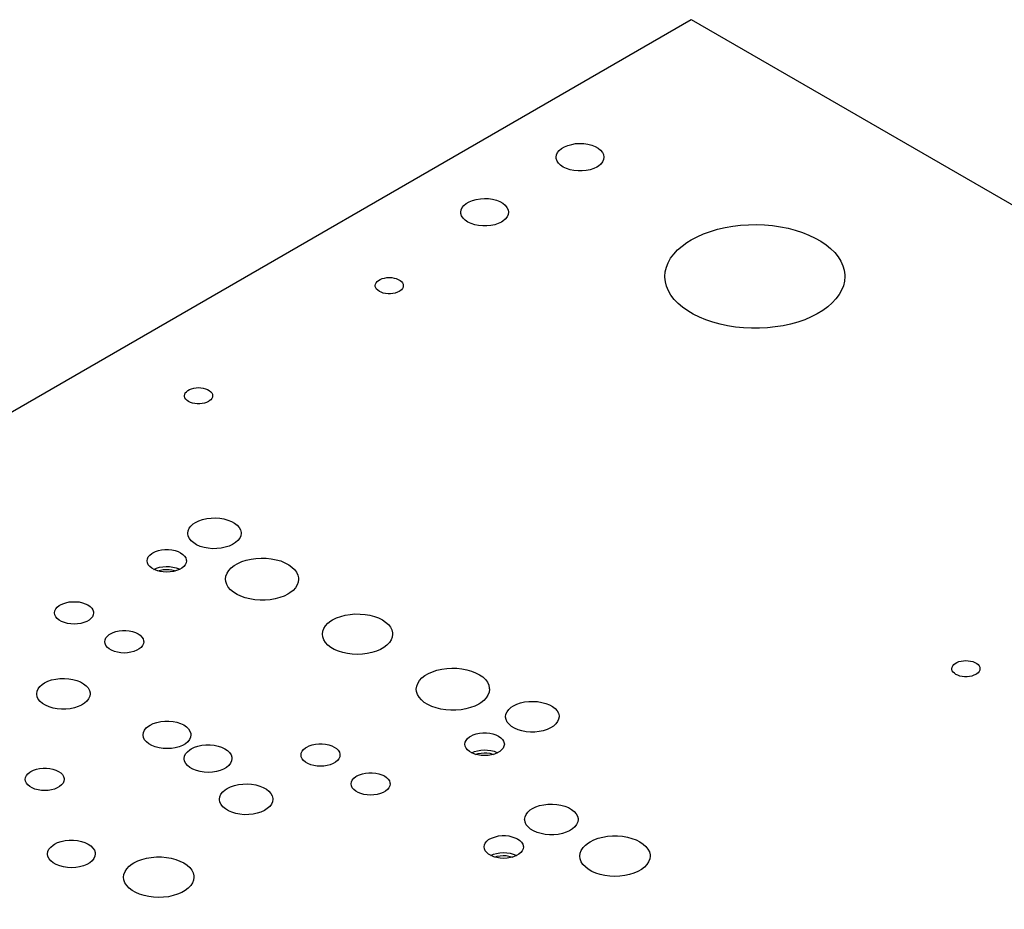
# Model space of a CAD drawing. Header units: inches. Extents: x 3 to 289, y 4 to 291.
# Tile 170 of 256: x 160 to 171, y 78 to 88. Entities that reach past the tile are written whole.
import ezdxf

# ---------------------------------------------------------------- set-up
doc = ezdxf.new("R2010")
doc.units = ezdxf.units.IN
doc.header["$LTSCALE"] = 0.5
doc.header["$MEASUREMENT"] = 0
doc.layers.add('MFB', color=7, linetype='Continuous')

msp = doc.modelspace()

# ---------------------------------------------------------------- linework, layer by layer
at = {"layer": 'MFB', "color": 254, "linetype": 'Continuous'}
for p, q in [((149.081, 77.27), (167.819, 88.089)), ((167.819, 88.089), (189.386, 75.637)), ((166.332, 86.61), (166.351, 86.634)), ((166.351, 86.634), (166.377, 86.656)), ((166.377, 86.656), (166.41, 86.675)), ((166.41, 86.675), (166.447, 86.69)), ((166.447, 86.69), (166.489, 86.701)), ((166.489, 86.701), (166.533, 86.709)), ((166.533, 86.709), (166.579, 86.711)), ((166.579, 86.711), (166.625, 86.709)), ((166.625, 86.709), (166.67, 86.702)), ((166.67, 86.702), (166.712, 86.691)), ((166.712, 86.691), (166.75, 86.676)), ((166.75, 86.676), (166.783, 86.658)), ((166.783, 86.658), (166.81, 86.636)), ((166.81, 86.636), (166.83, 86.612)), ((166.316, 86.558), (166.32, 86.584)), ((166.317, 86.543), (166.316, 86.558)), ((166.326, 86.516), (166.317, 86.543)), ((166.32, 86.584), (166.332, 86.61)), ((166.342, 86.491), (166.326, 86.516)), ((166.831, 86.506), (166.812, 86.481)), ((166.83, 86.612), (166.842, 86.587)), ((166.843, 86.531), (166.831, 86.506)), ((166.842, 86.587), (166.847, 86.56)), ((166.847, 86.558), (166.843, 86.531)), ((166.847, 86.56), (166.847, 86.558)), ((166.365, 86.469), (166.342, 86.491)), ((166.395, 86.448), (166.365, 86.469)), ((166.431, 86.431), (166.395, 86.448)), ((166.471, 86.418), (166.431, 86.431)), ((166.514, 86.409), (166.471, 86.418)), ((166.56, 86.405), (166.514, 86.409)), ((166.606, 86.405), (166.56, 86.405)), ((166.651, 86.41), (166.606, 86.405)), ((166.694, 86.419), (166.651, 86.41)), ((166.734, 86.432), (166.694, 86.419)), ((166.769, 86.449), (166.734, 86.432)), ((166.786, 86.46), (166.769, 86.449)), ((166.812, 86.481), (166.786, 86.46)), ((165.349, 86.062), (165.387, 86.078)), ((165.387, 86.078), (165.428, 86.089)), ((165.428, 86.089), (165.473, 86.096)), ((165.473, 86.096), (165.519, 86.099)), ((165.519, 86.099), (165.565, 86.097)), ((165.565, 86.097), (165.609, 86.09)), ((165.609, 86.09), (165.651, 86.079)), ((165.651, 86.079), (165.689, 86.064)), ((165.255, 85.945), (165.259, 85.972)), ((165.259, 85.972), (165.271, 85.998)), ((165.271, 85.998), (165.29, 86.022)), ((165.29, 86.022), (165.317, 86.043)), ((165.317, 86.043), (165.349, 86.062)), ((165.689, 86.064), (165.722, 86.045)), ((165.722, 86.045), (165.749, 86.024)), ((165.749, 86.024), (165.769, 86)), ((165.769, 86), (165.782, 85.974)), ((165.782, 85.974), (165.786, 85.948)), ((165.257, 85.93), (165.255, 85.945)), ((165.265, 85.904), (165.257, 85.93)), ((165.281, 85.879), (165.265, 85.904)), ((165.305, 85.856), (165.281, 85.879)), ((165.335, 85.836), (165.305, 85.856)), ((165.751, 85.869), (165.725, 85.847)), ((165.771, 85.893), (165.751, 85.869)), ((165.783, 85.919), (165.771, 85.893)), ((165.786, 85.945), (165.783, 85.919)), ((165.786, 85.948), (165.786, 85.945)), ((165.37, 85.819), (165.335, 85.836)), ((165.41, 85.806), (165.37, 85.819)), ((165.454, 85.797), (165.41, 85.806)), ((165.499, 85.793), (165.454, 85.797)), ((165.545, 85.793), (165.499, 85.793)), ((165.59, 85.797), (165.545, 85.793)), ((165.634, 85.806), (165.59, 85.797)), ((165.673, 85.82), (165.634, 85.806)), ((165.709, 85.837), (165.673, 85.82)), ((165.725, 85.847), (165.709, 85.837)), ((168.032, 85.733), (168.111, 85.756)), ((168.111, 85.756), (168.194, 85.776)), ((168.194, 85.776), (168.28, 85.791)), ((168.28, 85.791), (168.367, 85.801)), ((168.367, 85.801), (168.456, 85.807)), ((168.456, 85.807), (168.546, 85.808)), ((168.546, 85.808), (168.635, 85.805)), ((168.635, 85.805), (168.723, 85.797)), ((168.723, 85.797), (168.81, 85.784)), ((168.81, 85.784), (168.895, 85.768)), ((168.895, 85.768), (168.976, 85.746)), ((168.976, 85.746), (169.054, 85.721)), ((167.771, 85.61), (167.819, 85.639)), ((167.819, 85.639), (167.885, 85.674)), ((167.885, 85.674), (167.956, 85.705)), ((167.956, 85.705), (168.032, 85.733)), ((169.054, 85.721), (169.128, 85.692)), ((169.128, 85.692), (169.197, 85.659)), ((169.197, 85.659), (169.26, 85.623)), ((167.624, 85.481), (167.667, 85.526)), ((167.667, 85.526), (167.716, 85.569)), ((167.716, 85.569), (167.771, 85.61)), ((169.26, 85.623), (169.318, 85.583)), ((169.318, 85.583), (169.369, 85.541)), ((169.369, 85.541), (169.414, 85.496)), ((167.562, 85.384), (167.589, 85.433)), ((167.589, 85.433), (167.624, 85.481)), ((169.414, 85.496), (169.452, 85.45)), ((169.452, 85.45), (169.482, 85.401)), ((167.53, 85.283), (167.542, 85.334)), ((167.542, 85.334), (167.562, 85.384)), ((169.482, 85.401), (169.504, 85.351)), ((169.504, 85.351), (169.519, 85.3)), ((164.341, 85.187), (164.36, 85.198)), ((164.36, 85.198), (164.382, 85.207)), ((164.382, 85.207), (164.407, 85.214)), ((164.407, 85.214), (164.433, 85.218)), ((164.433, 85.218), (164.46, 85.219)), ((164.46, 85.219), (164.487, 85.218)), ((164.487, 85.218), (164.514, 85.214)), ((164.514, 85.214), (164.538, 85.207)), ((164.538, 85.207), (164.561, 85.198)), ((164.561, 85.198), (164.58, 85.187)), ((167.526, 85.231), (167.53, 85.283)), ((167.526, 85.225), (167.526, 85.231)), ((167.531, 85.173), (167.526, 85.225)), ((169.519, 85.3), (169.526, 85.249)), ((169.526, 85.231), (169.522, 85.179)), ((169.526, 85.249), (169.526, 85.231)), ((164.304, 85.129), (164.306, 85.145)), ((164.305, 85.121), (164.304, 85.129)), ((164.309, 85.106), (164.305, 85.121)), ((164.306, 85.145), (164.313, 85.16)), ((164.319, 85.091), (164.309, 85.106)), ((164.313, 85.16), (164.325, 85.174)), ((164.332, 85.077), (164.319, 85.091)), ((164.325, 85.174), (164.341, 85.187)), ((164.58, 85.187), (164.596, 85.174)), ((164.596, 85.084), (164.58, 85.071)), ((164.596, 85.174), (164.607, 85.16)), ((164.607, 85.098), (164.596, 85.084)), ((164.607, 85.16), (164.614, 85.145)), ((164.614, 85.113), (164.607, 85.098)), ((164.614, 85.145), (164.616, 85.129)), ((164.616, 85.129), (164.614, 85.113)), ((167.544, 85.122), (167.531, 85.173)), ((167.565, 85.072), (167.544, 85.122)), ((169.51, 85.128), (169.49, 85.078)), ((169.522, 85.179), (169.51, 85.128)), ((164.35, 85.065), (164.332, 85.077)), ((164.371, 85.055), (164.35, 85.065)), ((164.394, 85.047), (164.371, 85.055)), ((164.42, 85.042), (164.394, 85.047)), ((164.447, 85.039), (164.42, 85.042)), ((164.474, 85.039), (164.447, 85.039)), ((164.501, 85.042), (164.474, 85.039)), ((164.526, 85.047), (164.501, 85.042)), ((164.55, 85.055), (164.526, 85.047)), ((164.571, 85.065), (164.55, 85.055)), ((164.58, 85.071), (164.571, 85.065)), ((167.593, 85.023), (167.565, 85.072)), ((167.629, 84.976), (167.593, 85.023)), ((167.672, 84.93), (167.629, 84.976)), ((169.428, 84.981), (169.385, 84.936)), ((169.463, 85.029), (169.428, 84.981)), ((169.49, 85.078), (169.463, 85.029)), ((167.722, 84.888), (167.672, 84.93)), ((167.779, 84.847), (167.722, 84.888)), ((169.336, 84.893), (169.281, 84.852)), ((169.385, 84.936), (169.336, 84.893)), ((167.841, 84.81), (167.779, 84.847)), ((167.909, 84.777), (167.841, 84.81)), ((167.981, 84.747), (167.909, 84.777)), ((169.152, 84.781), (169.08, 84.75)), ((169.219, 84.815), (169.152, 84.781)), ((169.281, 84.852), (169.219, 84.815)), ((168.058, 84.721), (167.981, 84.747)), ((168.139, 84.699), (168.058, 84.721)), ((168.223, 84.681), (168.139, 84.699)), ((168.31, 84.667), (168.223, 84.681)), ((168.398, 84.658), (168.31, 84.667)), ((168.487, 84.654), (168.398, 84.658)), ((168.576, 84.654), (168.487, 84.654)), ((168.665, 84.659), (168.576, 84.654)), ((168.753, 84.669), (168.665, 84.659)), ((168.839, 84.683), (168.753, 84.669)), ((168.923, 84.701), (168.839, 84.683)), ((169.003, 84.724), (168.923, 84.701)), ((169.08, 84.75), (169.003, 84.724)), ((162.261, 83.982), (162.285, 83.989)), ((162.285, 83.989), (162.312, 83.993)), ((162.312, 83.993), (162.339, 83.994)), ((162.339, 83.994), (162.366, 83.993)), ((162.366, 83.993), (162.392, 83.989)), ((162.392, 83.989), (162.417, 83.982)), ((162.183, 83.904), (162.185, 83.92)), ((162.183, 83.896), (162.183, 83.904)), ((162.188, 83.881), (162.183, 83.896)), ((162.185, 83.92), (162.192, 83.935)), ((162.197, 83.866), (162.188, 83.881)), ((162.192, 83.935), (162.204, 83.949)), ((162.204, 83.949), (162.219, 83.962)), ((162.219, 83.962), (162.238, 83.973)), ((162.238, 83.973), (162.261, 83.982)), ((162.417, 83.982), (162.439, 83.973)), ((162.439, 83.973), (162.459, 83.962)), ((162.459, 83.962), (162.474, 83.949)), ((162.474, 83.949), (162.486, 83.935)), ((162.486, 83.935), (162.493, 83.92)), ((162.493, 83.888), (162.486, 83.873)), ((162.493, 83.92), (162.495, 83.904)), ((162.495, 83.904), (162.493, 83.888)), ((162.211, 83.852), (162.197, 83.866)), ((162.228, 83.84), (162.211, 83.852)), ((162.249, 83.83), (162.228, 83.84)), ((162.273, 83.822), (162.249, 83.83)), ((162.298, 83.817), (162.273, 83.822)), ((162.325, 83.814), (162.298, 83.817)), ((162.353, 83.814), (162.325, 83.814)), ((162.379, 83.817), (162.353, 83.814)), ((162.405, 83.822), (162.379, 83.817)), ((162.429, 83.83), (162.405, 83.822)), ((162.449, 83.84), (162.429, 83.83)), ((162.459, 83.846), (162.449, 83.84)), ((162.474, 83.859), (162.459, 83.846)), ((162.486, 83.873), (162.474, 83.859)), ((162.235, 82.429), (162.254, 82.454)), ((162.254, 82.454), (162.281, 82.478)), ((162.281, 82.478), (162.306, 82.494)), ((162.306, 82.494), (162.343, 82.513)), ((162.343, 82.513), (162.385, 82.527)), ((162.385, 82.527), (162.43, 82.537)), ((162.43, 82.537), (162.478, 82.543)), ((162.478, 82.543), (162.526, 82.545)), ((162.526, 82.545), (162.575, 82.541)), ((162.575, 82.541), (162.621, 82.533)), ((162.621, 82.533), (162.665, 82.521)), ((162.665, 82.521), (162.705, 82.505)), ((162.705, 82.505), (162.74, 82.485)), ((162.74, 82.485), (162.769, 82.463)), ((162.769, 82.463), (162.791, 82.438)), ((162.219, 82.373), (162.223, 82.401)), ((162.219, 82.369), (162.219, 82.373)), ((162.224, 82.342), (162.219, 82.369)), ((162.223, 82.401), (162.235, 82.429)), ((162.791, 82.438), (162.805, 82.411)), ((162.809, 82.345), (162.797, 82.318)), ((162.805, 82.411), (162.812, 82.383)), ((162.813, 82.373), (162.809, 82.345)), ((162.812, 82.383), (162.813, 82.373)), ((162.237, 82.314), (162.224, 82.342)), ((162.257, 82.289), (162.237, 82.314)), ((162.285, 82.266), (162.257, 82.289)), ((162.318, 82.245), (162.285, 82.266)), ((162.357, 82.228), (162.318, 82.245)), ((162.718, 82.248), (162.68, 82.23)), ((162.751, 82.269), (162.718, 82.248)), ((162.777, 82.292), (162.751, 82.269)), ((162.797, 82.318), (162.777, 82.292)), ((161.78, 82.11), (161.796, 82.13)), ((161.796, 82.13), (161.818, 82.148)), ((161.818, 82.148), (161.831, 82.156)), ((161.831, 82.156), (161.86, 82.17)), ((161.86, 82.17), (161.893, 82.182)), ((161.893, 82.182), (161.929, 82.189)), ((161.929, 82.189), (161.966, 82.193)), ((161.966, 82.193), (162.004, 82.193)), ((162.004, 82.193), (162.042, 82.189)), ((162.042, 82.189), (162.078, 82.182)), ((162.078, 82.182), (162.111, 82.17)), ((162.111, 82.17), (162.14, 82.156)), ((162.14, 82.156), (162.165, 82.139)), ((162.165, 82.139), (162.184, 82.12)), ((162.4, 82.215), (162.357, 82.228)), ((162.446, 82.207), (162.4, 82.215)), ((162.495, 82.202), (162.446, 82.207)), ((162.543, 82.203), (162.495, 82.202)), ((162.591, 82.207), (162.543, 82.203)), ((162.637, 82.217), (162.591, 82.207)), ((162.68, 82.23), (162.637, 82.217)), ((161.767, 82.067), (161.77, 82.089)), ((161.77, 82.045), (161.767, 82.067)), ((161.77, 82.089), (161.78, 82.11)), ((161.78, 82.024), (161.77, 82.045)), ((161.796, 82.004), (161.78, 82.024)), ((162.191, 82.024), (162.175, 82.004)), ((162.184, 82.12), (162.197, 82.1)), ((162.201, 82.045), (162.191, 82.024)), ((162.197, 82.1), (162.203, 82.078)), ((162.204, 82.067), (162.201, 82.045)), ((162.203, 82.078), (162.204, 82.067)), ((162.736, 82.014), (162.775, 82.038)), ((162.775, 82.038), (162.821, 82.058)), ((162.821, 82.058), (162.87, 82.074)), ((162.87, 82.074), (162.923, 82.086)), ((162.923, 82.086), (162.978, 82.094)), ((162.978, 82.094), (163.035, 82.097)), ((163.035, 82.097), (163.092, 82.096)), ((163.092, 82.096), (163.148, 82.09)), ((163.148, 82.09), (163.202, 82.079)), ((163.202, 82.079), (163.253, 82.065)), ((163.253, 82.065), (163.3, 82.046)), ((163.3, 82.046), (163.342, 82.024)), ((163.342, 82.024), (163.378, 81.998)), ((161.818, 81.986), (161.796, 82.004)), ((161.845, 81.97), (161.818, 81.986)), ((161.841, 81.972), (161.871, 81.985)), ((161.876, 81.958), (161.845, 81.97)), ((161.871, 81.985), (161.905, 81.995)), ((161.911, 81.948), (161.876, 81.958)), ((161.886, 81.955), (161.915, 81.963)), ((161.905, 81.995), (161.942, 82.001)), ((161.947, 81.943), (161.911, 81.948)), ((161.915, 81.963), (161.946, 81.969)), ((161.942, 82.001), (161.98, 82.004)), ((161.946, 81.969), (161.978, 81.971)), ((161.985, 81.941), (161.947, 81.943)), ((161.978, 81.971), (162.011, 81.97)), ((161.98, 82.004), (162.018, 82.003)), ((162.023, 81.943), (161.985, 81.941)), ((162.011, 81.97), (162.043, 81.966)), ((162.018, 82.003), (162.055, 81.997)), ((162.06, 81.948), (162.023, 81.943)), ((162.043, 81.966), (162.073, 81.959)), ((162.055, 81.997), (162.09, 81.989)), ((162.095, 81.958), (162.06, 81.948)), ((162.073, 81.959), (162.085, 81.955)), ((162.09, 81.989), (162.122, 81.976)), ((162.126, 81.97), (162.095, 81.958)), ((162.122, 81.976), (162.13, 81.972)), ((162.153, 81.986), (162.126, 81.97)), ((162.175, 82.004), (162.153, 81.986)), ((162.644, 81.896), (162.656, 81.928)), ((162.656, 81.928), (162.675, 81.959)), ((162.675, 81.959), (162.702, 81.988)), ((162.702, 81.988), (162.736, 82.014)), ((163.378, 81.998), (163.407, 81.97)), ((163.407, 81.97), (163.43, 81.94)), ((163.43, 81.94), (163.445, 81.908)), ((163.445, 81.908), (163.452, 81.876)), ((162.64, 81.863), (162.644, 81.896)), ((162.642, 81.837), (162.64, 81.863)), ((162.652, 81.805), (162.642, 81.837)), ((162.67, 81.773), (162.652, 81.805)), ((163.436, 81.798), (163.417, 81.767)), ((163.448, 81.83), (163.436, 81.798)), ((163.452, 81.863), (163.448, 81.83)), ((163.452, 81.876), (163.452, 81.863)), ((162.696, 81.744), (162.67, 81.773)), ((162.728, 81.717), (162.696, 81.744)), ((162.767, 81.693), (162.728, 81.717)), ((162.811, 81.672), (162.767, 81.693)), ((163.333, 81.697), (163.29, 81.675)), ((163.356, 81.711), (163.333, 81.697)), ((163.39, 81.738), (163.356, 81.711)), ((163.417, 81.767), (163.39, 81.738)), ((160.803, 81.576), (160.831, 81.59)), ((160.831, 81.59), (160.864, 81.601)), ((160.864, 81.601), (160.9, 81.609)), ((160.9, 81.609), (160.937, 81.612)), ((160.937, 81.612), (160.975, 81.612)), ((160.975, 81.612), (161.012, 81.609)), ((161.012, 81.609), (161.047, 81.601)), ((161.047, 81.601), (161.08, 81.59)), ((161.08, 81.59), (161.109, 81.576)), ((162.859, 81.655), (162.811, 81.672)), ((162.911, 81.642), (162.859, 81.655)), ((162.966, 81.633), (162.911, 81.642)), ((163.023, 81.629), (162.966, 81.633)), ((163.08, 81.629), (163.023, 81.629)), ((163.136, 81.634), (163.08, 81.629)), ((163.191, 81.644), (163.136, 81.634)), ((163.242, 81.658), (163.191, 81.644)), ((163.29, 81.675), (163.242, 81.658)), ((160.739, 81.488), (160.742, 81.51)), ((160.742, 81.466), (160.739, 81.488)), ((160.742, 81.51), (160.752, 81.531)), ((160.752, 81.531), (160.768, 81.55)), ((160.768, 81.55), (160.79, 81.568)), ((160.79, 81.568), (160.803, 81.576)), ((161.109, 81.576), (161.133, 81.56)), ((161.133, 81.56), (161.152, 81.541)), ((161.152, 81.541), (161.165, 81.52)), ((161.165, 81.52), (161.171, 81.499)), ((161.172, 81.488), (161.169, 81.466)), ((161.171, 81.499), (161.172, 81.488)), ((163.971, 81.462), (164.024, 81.471)), ((164.024, 81.471), (164.079, 81.476)), ((164.079, 81.476), (164.135, 81.475)), ((164.135, 81.475), (164.191, 81.471)), ((164.191, 81.471), (164.244, 81.462)), ((160.752, 81.445), (160.742, 81.466)), ((160.768, 81.425), (160.752, 81.445)), ((160.79, 81.407), (160.768, 81.425)), ((160.816, 81.392), (160.79, 81.407)), ((160.847, 81.38), (160.816, 81.392)), ((160.882, 81.37), (160.847, 81.38)), ((160.918, 81.365), (160.882, 81.37)), ((160.956, 81.363), (160.918, 81.365)), ((160.993, 81.365), (160.956, 81.363)), ((161.03, 81.37), (160.993, 81.365)), ((161.064, 81.38), (161.03, 81.37)), ((161.095, 81.392), (161.064, 81.38)), ((161.122, 81.407), (161.095, 81.392)), ((161.143, 81.425), (161.122, 81.407)), ((161.159, 81.445), (161.143, 81.425)), ((161.169, 81.466), (161.159, 81.445)), ((163.751, 81.344), (163.778, 81.373)), ((163.778, 81.373), (163.812, 81.399)), ((163.812, 81.399), (163.83, 81.41)), ((163.83, 81.41), (163.873, 81.431)), ((163.873, 81.431), (163.92, 81.449)), ((163.92, 81.449), (163.971, 81.462)), ((164.244, 81.462), (164.295, 81.448)), ((164.295, 81.448), (164.342, 81.431)), ((164.342, 81.431), (164.384, 81.409)), ((164.384, 81.409), (164.42, 81.385)), ((164.42, 81.385), (164.45, 81.358)), ((161.347, 81.247), (161.359, 81.255)), ((161.359, 81.255), (161.388, 81.269)), ((161.388, 81.269), (161.421, 81.28)), ((161.421, 81.28), (161.456, 81.287)), ((161.456, 81.287), (161.494, 81.291)), ((161.494, 81.291), (161.531, 81.291)), ((161.531, 81.291), (161.568, 81.287)), ((161.568, 81.287), (161.604, 81.28)), ((161.604, 81.28), (161.637, 81.269)), ((161.637, 81.269), (161.666, 81.255)), ((161.666, 81.255), (161.69, 81.238)), ((163.716, 81.251), (163.72, 81.283)), ((163.72, 81.22), (163.716, 81.251)), ((163.72, 81.283), (163.732, 81.314)), ((163.732, 81.314), (163.751, 81.344)), ((164.45, 81.358), (164.473, 81.328)), ((164.473, 81.328), (164.489, 81.297)), ((164.489, 81.297), (164.496, 81.265)), ((164.497, 81.251), (164.493, 81.218)), ((164.496, 81.265), (164.497, 81.251)), ((161.296, 81.166), (161.299, 81.188)), ((161.299, 81.145), (161.296, 81.166)), ((161.299, 81.188), (161.309, 81.209)), ((161.309, 81.124), (161.299, 81.145)), ((161.309, 81.209), (161.325, 81.229)), ((161.325, 81.229), (161.347, 81.247)), ((161.69, 81.238), (161.709, 81.219)), ((161.709, 81.219), (161.722, 81.199)), ((161.726, 81.145), (161.716, 81.124)), ((161.722, 81.199), (161.728, 81.177)), ((161.729, 81.166), (161.726, 81.145)), ((161.728, 81.177), (161.729, 81.166)), ((163.731, 81.188), (163.72, 81.22)), ((163.75, 81.158), (163.731, 81.188)), ((163.777, 81.13), (163.75, 81.158)), ((164.462, 81.157), (164.435, 81.128)), ((164.481, 81.187), (164.462, 81.157)), ((164.493, 81.218), (164.481, 81.187)), ((161.325, 81.104), (161.309, 81.124)), ((161.347, 81.086), (161.325, 81.104)), ((161.373, 81.071), (161.347, 81.086)), ((161.404, 81.058), (161.373, 81.071)), ((161.438, 81.049), (161.404, 81.058)), ((161.475, 81.043), (161.438, 81.049)), ((161.512, 81.041), (161.475, 81.043)), ((161.55, 81.043), (161.512, 81.041)), ((161.586, 81.049), (161.55, 81.043)), ((161.621, 81.058), (161.586, 81.049)), ((161.652, 81.071), (161.621, 81.058)), ((161.678, 81.086), (161.652, 81.071)), ((161.7, 81.104), (161.678, 81.086)), ((161.716, 81.124), (161.7, 81.104)), ((163.81, 81.104), (163.777, 81.13)), ((163.849, 81.081), (163.81, 81.104)), ((163.894, 81.061), (163.849, 81.081)), ((163.943, 81.046), (163.894, 81.061)), ((163.995, 81.034), (163.943, 81.046)), ((164.049, 81.027), (163.995, 81.034)), ((164.216, 81.034), (164.161, 81.027)), ((164.268, 81.045), (164.216, 81.034)), ((164.317, 81.061), (164.268, 81.045)), ((164.362, 81.08), (164.317, 81.061)), ((164.401, 81.103), (164.362, 81.08)), ((164.435, 81.128), (164.401, 81.103)), ((164.105, 81.025), (164.049, 81.027)), ((164.161, 81.027), (164.105, 81.025)), ((170.738, 80.912), (170.753, 80.924)), ((170.753, 80.924), (170.772, 80.936)), ((170.772, 80.936), (170.795, 80.945)), ((170.795, 80.945), (170.819, 80.951)), ((170.819, 80.951), (170.846, 80.955)), ((170.846, 80.955), (170.873, 80.957)), ((170.873, 80.957), (170.9, 80.955)), ((170.9, 80.955), (170.926, 80.951)), ((170.926, 80.951), (170.951, 80.945)), ((170.951, 80.945), (170.973, 80.936)), ((170.973, 80.936), (170.993, 80.924)), ((170.993, 80.924), (171.008, 80.912)), ((164.857, 80.79), (164.897, 80.813)), ((164.897, 80.813), (164.942, 80.833)), ((164.942, 80.833), (164.991, 80.85)), ((164.991, 80.85), (165.044, 80.862)), ((165.044, 80.862), (165.1, 80.869)), ((165.1, 80.869), (165.156, 80.873)), ((165.156, 80.873), (165.213, 80.871)), ((165.213, 80.871), (165.269, 80.865)), ((165.269, 80.865), (165.323, 80.855)), ((165.323, 80.855), (165.374, 80.84)), ((165.374, 80.84), (165.421, 80.821)), ((165.421, 80.821), (165.463, 80.799)), ((170.717, 80.866), (170.719, 80.882)), ((170.717, 80.859), (170.717, 80.866)), ((170.722, 80.843), (170.717, 80.859)), ((170.719, 80.882), (170.726, 80.897)), ((170.731, 80.828), (170.722, 80.843)), ((170.726, 80.897), (170.738, 80.912)), ((170.745, 80.815), (170.731, 80.828)), ((170.762, 80.803), (170.745, 80.815)), ((171.008, 80.821), (170.993, 80.809)), ((171.008, 80.912), (171.02, 80.897)), ((171.02, 80.836), (171.008, 80.821)), ((171.02, 80.897), (171.027, 80.882)), ((171.027, 80.851), (171.02, 80.836)), ((171.027, 80.882), (171.029, 80.866)), ((171.029, 80.866), (171.027, 80.851)), ((160.601, 80.692), (160.626, 80.708)), ((160.626, 80.708), (160.664, 80.727)), ((160.664, 80.727), (160.705, 80.741)), ((160.705, 80.741), (160.751, 80.751)), ((160.751, 80.751), (160.798, 80.757)), ((160.798, 80.757), (160.847, 80.758)), ((160.847, 80.758), (160.895, 80.755)), ((160.895, 80.755), (160.942, 80.747)), ((160.942, 80.747), (160.986, 80.735)), ((160.986, 80.735), (161.026, 80.719)), ((161.026, 80.719), (161.061, 80.699)), ((164.765, 80.671), (164.777, 80.703)), ((164.777, 80.703), (164.797, 80.734)), ((164.797, 80.734), (164.823, 80.763)), ((164.823, 80.763), (164.857, 80.79)), ((165.463, 80.799), (165.499, 80.774)), ((165.499, 80.774), (165.529, 80.745)), ((165.529, 80.745), (165.551, 80.715)), ((165.551, 80.715), (165.566, 80.683)), ((170.783, 80.793), (170.762, 80.803)), ((170.807, 80.785), (170.783, 80.793)), ((170.832, 80.779), (170.807, 80.785)), ((170.859, 80.777), (170.832, 80.779)), ((170.887, 80.777), (170.859, 80.777)), ((170.913, 80.779), (170.887, 80.777)), ((170.939, 80.785), (170.913, 80.779)), ((170.963, 80.793), (170.939, 80.785)), ((170.983, 80.803), (170.963, 80.793)), ((170.993, 80.809), (170.983, 80.803)), ((160.539, 80.587), (160.543, 80.615)), ((160.543, 80.615), (160.555, 80.642)), ((160.555, 80.642), (160.575, 80.668)), ((160.575, 80.668), (160.601, 80.692)), ((161.061, 80.699), (161.089, 80.677)), ((161.089, 80.677), (161.111, 80.652)), ((161.111, 80.652), (161.126, 80.625)), ((161.126, 80.625), (161.133, 80.597)), ((161.133, 80.597), (161.133, 80.587)), ((164.761, 80.638), (164.765, 80.671)), ((164.764, 80.612), (164.761, 80.638)), ((164.774, 80.58), (164.764, 80.612)), ((165.57, 80.605), (165.558, 80.573)), ((165.566, 80.683), (165.573, 80.651)), ((165.574, 80.638), (165.57, 80.605)), ((165.573, 80.651), (165.574, 80.638)), ((160.539, 80.583), (160.539, 80.587)), ((160.545, 80.555), (160.539, 80.583)), ((160.557, 80.528), (160.545, 80.555)), ((160.578, 80.503), (160.557, 80.528)), ((160.605, 80.48), (160.578, 80.503)), ((161.098, 80.506), (161.071, 80.482)), ((161.117, 80.532), (161.098, 80.506)), ((161.129, 80.559), (161.117, 80.532)), ((161.133, 80.587), (161.129, 80.559)), ((164.792, 80.549), (164.774, 80.58)), ((164.817, 80.519), (164.792, 80.549)), ((164.849, 80.492), (164.817, 80.519)), ((164.888, 80.468), (164.849, 80.492)), ((165.478, 80.487), (165.455, 80.472)), ((165.511, 80.513), (165.478, 80.487)), ((165.538, 80.542), (165.511, 80.513)), ((165.558, 80.573), (165.538, 80.542)), ((165.878, 80.471), (165.92, 80.486)), ((165.92, 80.486), (165.966, 80.496)), ((165.966, 80.496), (166.013, 80.502)), ((166.013, 80.502), (166.062, 80.503)), ((166.062, 80.503), (166.11, 80.5)), ((166.11, 80.5), (166.157, 80.492)), ((166.157, 80.492), (166.201, 80.48)), ((160.639, 80.459), (160.605, 80.48)), ((160.678, 80.442), (160.639, 80.459)), ((160.721, 80.429), (160.678, 80.442)), ((160.767, 80.42), (160.721, 80.429)), ((160.815, 80.416), (160.767, 80.42)), ((160.864, 80.416), (160.815, 80.416)), ((160.912, 80.421), (160.864, 80.416)), ((160.958, 80.431), (160.912, 80.421)), ((161, 80.444), (160.958, 80.431)), ((161.039, 80.462), (161, 80.444)), ((161.071, 80.482), (161.039, 80.462)), ((164.932, 80.447), (164.888, 80.468)), ((164.981, 80.43), (164.932, 80.447)), ((165.033, 80.417), (164.981, 80.43)), ((165.088, 80.408), (165.033, 80.417)), ((165.144, 80.404), (165.088, 80.408)), ((165.201, 80.404), (165.144, 80.404)), ((165.258, 80.409), (165.201, 80.404)), ((165.312, 80.419), (165.258, 80.409)), ((165.364, 80.433), (165.312, 80.419)), ((165.412, 80.451), (165.364, 80.433)), ((165.455, 80.472), (165.412, 80.451)), ((165.758, 80.36), (165.77, 80.387)), ((165.77, 80.387), (165.79, 80.413)), ((165.79, 80.413), (165.816, 80.437)), ((165.816, 80.437), (165.841, 80.453)), ((165.841, 80.453), (165.878, 80.471)), ((166.201, 80.48), (166.241, 80.464)), ((166.241, 80.464), (166.276, 80.444)), ((166.276, 80.444), (166.304, 80.422)), ((166.304, 80.422), (166.326, 80.396)), ((166.326, 80.396), (166.341, 80.37)), ((161.836, 80.256), (161.876, 80.269)), ((161.876, 80.269), (161.919, 80.278)), ((161.919, 80.278), (161.964, 80.283)), ((161.964, 80.283), (162.01, 80.283)), ((162.01, 80.283), (162.056, 80.279)), ((162.056, 80.279), (162.099, 80.27)), ((162.099, 80.27), (162.139, 80.257)), ((165.754, 80.332), (165.758, 80.36)), ((165.754, 80.328), (165.754, 80.332)), ((165.759, 80.3), (165.754, 80.328)), ((165.772, 80.273), (165.759, 80.3)), ((165.793, 80.248), (165.772, 80.273)), ((166.332, 80.277), (166.313, 80.251)), ((166.344, 80.304), (166.332, 80.277)), ((166.341, 80.37), (166.348, 80.342)), ((166.348, 80.332), (166.344, 80.304)), ((166.348, 80.342), (166.348, 80.332)), ((161.723, 80.13), (161.727, 80.157)), ((161.727, 80.157), (161.739, 80.183)), ((161.739, 80.183), (161.758, 80.207)), ((161.758, 80.207), (161.784, 80.228)), ((161.784, 80.228), (161.801, 80.239)), ((161.801, 80.239), (161.836, 80.256)), ((162.139, 80.257), (162.175, 80.24)), ((162.175, 80.24), (162.205, 80.219)), ((162.205, 80.219), (162.228, 80.197)), ((162.228, 80.197), (162.244, 80.172)), ((162.244, 80.172), (162.253, 80.146)), ((165.82, 80.224), (165.793, 80.248)), ((165.854, 80.204), (165.82, 80.224)), ((165.893, 80.187), (165.854, 80.204)), ((165.936, 80.174), (165.893, 80.187)), ((165.982, 80.165), (165.936, 80.174)), ((166.03, 80.161), (165.982, 80.165)), ((166.079, 80.161), (166.03, 80.161)), ((166.127, 80.166), (166.079, 80.161)), ((166.173, 80.176), (166.127, 80.166)), ((166.215, 80.189), (166.173, 80.176)), ((166.254, 80.207), (166.215, 80.189)), ((166.286, 80.227), (166.254, 80.207)), ((166.313, 80.251), (166.286, 80.227)), ((161.723, 80.128), (161.723, 80.13)), ((161.728, 80.101), (161.723, 80.128)), ((161.74, 80.076), (161.728, 80.101)), ((161.76, 80.052), (161.74, 80.076)), ((161.787, 80.03), (161.76, 80.052)), ((162.219, 80.054), (162.193, 80.032)), ((162.238, 80.078), (162.219, 80.054)), ((162.25, 80.104), (162.238, 80.078)), ((162.254, 80.13), (162.25, 80.104)), ((162.253, 80.146), (162.254, 80.13)), ((165.302, 80.026), (165.305, 80.048)), ((165.305, 80.048), (165.315, 80.069)), ((165.315, 80.069), (165.331, 80.089)), ((165.331, 80.089), (165.353, 80.107)), ((165.353, 80.107), (165.366, 80.115)), ((165.366, 80.115), (165.395, 80.129)), ((165.395, 80.129), (165.428, 80.14)), ((165.428, 80.14), (165.464, 80.148)), ((165.464, 80.148), (165.502, 80.152)), ((165.502, 80.152), (165.54, 80.152)), ((165.54, 80.152), (165.577, 80.148)), ((165.577, 80.148), (165.613, 80.14)), ((165.613, 80.14), (165.646, 80.129)), ((165.646, 80.129), (165.676, 80.115)), ((165.676, 80.115), (165.7, 80.098)), ((165.7, 80.098), (165.719, 80.079)), ((165.719, 80.079), (165.732, 80.059)), ((165.732, 80.059), (165.739, 80.037)), ((161.82, 80.012), (161.787, 80.03)), ((161.858, 79.997), (161.82, 80.012)), ((161.9, 79.986), (161.858, 79.997)), ((161.945, 79.979), (161.9, 79.986)), ((161.991, 79.977), (161.945, 79.979)), ((162.037, 79.98), (161.991, 79.977)), ((162.081, 79.987), (162.037, 79.98)), ((162.123, 79.998), (162.081, 79.987)), ((162.16, 80.013), (162.123, 79.998)), ((162.193, 80.032), (162.16, 80.013)), ((162.195, 79.919), (162.215, 79.943)), ((162.215, 79.943), (162.241, 79.965)), ((162.241, 79.965), (162.257, 79.975)), ((162.257, 79.975), (162.293, 79.992)), ((162.293, 79.992), (162.333, 80.006)), ((162.333, 80.006), (162.376, 80.015)), ((162.376, 80.015), (162.421, 80.019)), ((162.421, 80.019), (162.467, 80.019)), ((162.467, 80.019), (162.513, 80.015)), ((162.513, 80.015), (162.556, 80.006)), ((162.556, 80.006), (162.596, 79.993)), ((162.596, 79.993), (162.631, 79.976)), ((162.631, 79.976), (162.661, 79.956)), ((162.661, 79.956), (162.685, 79.933)), ((163.482, 79.928), (163.492, 79.949)), ((163.492, 79.949), (163.508, 79.968)), ((163.508, 79.968), (163.53, 79.986)), ((163.53, 79.986), (163.543, 79.994)), ((163.543, 79.994), (163.571, 80.008)), ((163.571, 80.008), (163.604, 80.019)), ((163.604, 80.019), (163.64, 80.027)), ((163.64, 80.027), (163.677, 80.03)), ((163.677, 80.03), (163.715, 80.03)), ((163.715, 80.03), (163.752, 80.027)), ((163.752, 80.027), (163.787, 80.019)), ((163.787, 80.019), (163.82, 80.008)), ((163.82, 80.008), (163.849, 79.994)), ((163.849, 79.994), (163.873, 79.978)), ((163.873, 79.978), (163.892, 79.959)), ((163.892, 79.959), (163.905, 79.938)), ((163.905, 79.938), (163.911, 79.917)), ((165.305, 80.004), (165.302, 80.026)), ((165.315, 79.983), (165.305, 80.004)), ((165.331, 79.963), (165.315, 79.983)), ((165.353, 79.945), (165.331, 79.963)), ((165.38, 79.929), (165.353, 79.945)), ((165.376, 79.931), (165.407, 79.944)), ((165.407, 79.944), (165.441, 79.954)), ((165.441, 79.954), (165.478, 79.96)), ((165.478, 79.96), (165.515, 79.963)), ((165.515, 79.963), (165.553, 79.961)), ((165.553, 79.961), (165.591, 79.956)), ((165.591, 79.956), (165.625, 79.947)), ((165.625, 79.947), (165.657, 79.935)), ((165.657, 79.935), (165.666, 79.931)), ((165.688, 79.945), (165.661, 79.929)), ((165.71, 79.963), (165.688, 79.945)), ((165.726, 79.983), (165.71, 79.963)), ((165.736, 80.004), (165.726, 79.983)), ((165.74, 80.026), (165.736, 80.004)), ((165.739, 80.037), (165.74, 80.026)), ((162.18, 79.867), (162.184, 79.893)), ((162.18, 79.864), (162.18, 79.867)), ((162.184, 79.838), (162.18, 79.864)), ((162.184, 79.893), (162.195, 79.919)), ((162.197, 79.812), (162.184, 79.838)), ((162.685, 79.933), (162.701, 79.908)), ((162.707, 79.84), (162.695, 79.814)), ((162.701, 79.908), (162.71, 79.882)), ((162.711, 79.867), (162.707, 79.84)), ((162.71, 79.882), (162.711, 79.867)), ((163.479, 79.906), (163.482, 79.928)), ((163.482, 79.884), (163.479, 79.906)), ((163.492, 79.863), (163.482, 79.884)), ((163.508, 79.843), (163.492, 79.863)), ((163.53, 79.826), (163.508, 79.843)), ((163.883, 79.843), (163.862, 79.826)), ((163.899, 79.863), (163.883, 79.843)), ((163.909, 79.884), (163.899, 79.863)), ((163.912, 79.906), (163.909, 79.884)), ((163.911, 79.917), (163.912, 79.906)), ((165.411, 79.916), (165.38, 79.929)), ((165.446, 79.907), (165.411, 79.916)), ((165.421, 79.913), (165.45, 79.922)), ((165.483, 79.901), (165.446, 79.907)), ((165.45, 79.922), (165.482, 79.928)), ((165.482, 79.928), (165.514, 79.93)), ((165.521, 79.9), (165.483, 79.901)), ((165.514, 79.93), (165.547, 79.929)), ((165.559, 79.901), (165.521, 79.9)), ((165.547, 79.929), (165.578, 79.925)), ((165.596, 79.907), (165.559, 79.901)), ((165.578, 79.925), (165.609, 79.917)), ((165.63, 79.916), (165.596, 79.907)), ((165.609, 79.917), (165.621, 79.913)), ((165.661, 79.929), (165.63, 79.916)), ((160.463, 79.716), (160.475, 79.724)), ((160.475, 79.724), (160.504, 79.738)), ((160.504, 79.738), (160.537, 79.749)), ((160.537, 79.749), (160.572, 79.756)), ((160.572, 79.756), (160.61, 79.76)), ((160.61, 79.76), (160.647, 79.76)), ((160.647, 79.76), (160.685, 79.756)), ((160.685, 79.756), (160.72, 79.749)), ((160.72, 79.749), (160.753, 79.738)), ((160.753, 79.738), (160.782, 79.724)), ((160.782, 79.724), (160.806, 79.707)), ((162.217, 79.788), (162.197, 79.812)), ((162.244, 79.767), (162.217, 79.788)), ((162.277, 79.748), (162.244, 79.767)), ((162.315, 79.733), (162.277, 79.748)), ((162.357, 79.722), (162.315, 79.733)), ((162.402, 79.715), (162.357, 79.722)), ((162.538, 79.723), (162.493, 79.716)), ((162.579, 79.734), (162.538, 79.723)), ((162.617, 79.75), (162.579, 79.734)), ((162.649, 79.768), (162.617, 79.75)), ((162.676, 79.79), (162.649, 79.768)), ((162.695, 79.814), (162.676, 79.79)), ((163.556, 79.81), (163.53, 79.826)), ((163.587, 79.798), (163.556, 79.81)), ((163.622, 79.788), (163.587, 79.798)), ((163.658, 79.783), (163.622, 79.788)), ((163.696, 79.781), (163.658, 79.783)), ((163.733, 79.783), (163.696, 79.781)), ((163.77, 79.788), (163.733, 79.783)), ((163.804, 79.798), (163.77, 79.788)), ((163.835, 79.81), (163.804, 79.798)), ((163.862, 79.826), (163.835, 79.81)), ((160.412, 79.635), (160.415, 79.657)), ((160.415, 79.614), (160.412, 79.635)), ((160.415, 79.657), (160.425, 79.678)), ((160.425, 79.593), (160.415, 79.614)), ((160.425, 79.678), (160.441, 79.698)), ((160.441, 79.698), (160.463, 79.716)), ((160.806, 79.707), (160.825, 79.688)), ((160.825, 79.688), (160.838, 79.668)), ((160.842, 79.614), (160.832, 79.593)), ((160.838, 79.668), (160.844, 79.646)), ((160.845, 79.635), (160.842, 79.614)), ((160.844, 79.646), (160.845, 79.635)), ((162.447, 79.713), (162.402, 79.715)), ((162.493, 79.716), (162.447, 79.713)), ((164.039, 79.606), (164.049, 79.627)), ((164.049, 79.627), (164.065, 79.647)), ((164.065, 79.647), (164.087, 79.665)), ((164.087, 79.665), (164.099, 79.673)), ((164.099, 79.673), (164.128, 79.687)), ((164.128, 79.687), (164.161, 79.698)), ((164.161, 79.698), (164.196, 79.705)), ((164.196, 79.705), (164.234, 79.709)), ((164.234, 79.709), (164.271, 79.709)), ((164.271, 79.709), (164.309, 79.705)), ((164.309, 79.705), (164.344, 79.698)), ((164.344, 79.698), (164.377, 79.687)), ((164.377, 79.687), (164.406, 79.673)), ((164.406, 79.673), (164.43, 79.656)), ((164.43, 79.656), (164.449, 79.637)), ((164.449, 79.637), (164.462, 79.617)), ((164.462, 79.617), (164.468, 79.595)), ((160.441, 79.573), (160.425, 79.593)), ((160.463, 79.555), (160.441, 79.573)), ((160.489, 79.54), (160.463, 79.555)), ((160.52, 79.527), (160.489, 79.54)), ((160.554, 79.518), (160.52, 79.527)), ((160.591, 79.512), (160.554, 79.518)), ((160.629, 79.51), (160.591, 79.512)), ((160.666, 79.512), (160.629, 79.51)), ((160.703, 79.518), (160.666, 79.512)), ((160.737, 79.527), (160.703, 79.518)), ((160.768, 79.54), (160.737, 79.527)), ((160.794, 79.555), (160.768, 79.54)), ((160.816, 79.573), (160.794, 79.555)), ((160.832, 79.593), (160.816, 79.573)), ((162.608, 79.495), (162.634, 79.518)), ((162.634, 79.518), (162.659, 79.535)), ((162.659, 79.535), (162.696, 79.553)), ((162.696, 79.553), (162.738, 79.567)), ((162.738, 79.567), (162.784, 79.578)), ((162.784, 79.578), (162.831, 79.583)), ((162.831, 79.583), (162.88, 79.585)), ((162.88, 79.585), (162.928, 79.581)), ((162.928, 79.581), (162.975, 79.574)), ((162.975, 79.574), (163.019, 79.561)), ((163.019, 79.561), (163.059, 79.545)), ((163.059, 79.545), (163.094, 79.526)), ((163.094, 79.526), (163.122, 79.503)), ((163.122, 79.503), (163.144, 79.478)), ((164.036, 79.584), (164.039, 79.606)), ((164.039, 79.563), (164.036, 79.584)), ((164.049, 79.542), (164.039, 79.563)), ((164.065, 79.522), (164.049, 79.542)), ((164.087, 79.504), (164.065, 79.522)), ((164.113, 79.489), (164.087, 79.504)), ((164.418, 79.504), (164.392, 79.489)), ((164.44, 79.522), (164.418, 79.504)), ((164.456, 79.542), (164.44, 79.522)), ((164.466, 79.563), (164.456, 79.542)), ((164.469, 79.584), (164.466, 79.563)), ((164.468, 79.595), (164.469, 79.584)), ((162.572, 79.413), (162.576, 79.441)), ((162.572, 79.41), (162.572, 79.413)), ((162.577, 79.382), (162.572, 79.41)), ((162.576, 79.441), (162.588, 79.469)), ((162.588, 79.469), (162.608, 79.495)), ((163.144, 79.478), (163.159, 79.451)), ((163.159, 79.451), (163.166, 79.423)), ((163.166, 79.413), (163.162, 79.385)), ((163.166, 79.423), (163.166, 79.413)), ((164.144, 79.476), (164.113, 79.489)), ((164.178, 79.467), (164.144, 79.476)), ((164.215, 79.461), (164.178, 79.467)), ((164.252, 79.459), (164.215, 79.461)), ((164.29, 79.461), (164.252, 79.459)), ((164.327, 79.467), (164.29, 79.461)), ((164.361, 79.476), (164.327, 79.467)), ((164.392, 79.489), (164.361, 79.476)), ((162.59, 79.355), (162.577, 79.382)), ((162.611, 79.329), (162.59, 79.355)), ((162.638, 79.306), (162.611, 79.329)), ((162.672, 79.286), (162.638, 79.306)), ((162.711, 79.269), (162.672, 79.286)), ((163.072, 79.288), (163.033, 79.271)), ((163.104, 79.309), (163.072, 79.288)), ((163.131, 79.332), (163.104, 79.309)), ((163.15, 79.358), (163.131, 79.332)), ((163.162, 79.385), (163.15, 79.358)), ((166.002, 79.27), (166.028, 79.294)), ((166.028, 79.294), (166.053, 79.31)), ((166.053, 79.31), (166.091, 79.328)), ((166.091, 79.328), (166.132, 79.343)), ((166.132, 79.343), (166.178, 79.353)), ((166.178, 79.353), (166.225, 79.359)), ((166.225, 79.359), (166.274, 79.36)), ((166.274, 79.36), (166.322, 79.357)), ((166.322, 79.357), (166.369, 79.349)), ((166.369, 79.349), (166.413, 79.337)), ((166.413, 79.337), (166.453, 79.321)), ((166.453, 79.321), (166.488, 79.301)), ((166.488, 79.301), (166.516, 79.278)), ((166.516, 79.278), (166.538, 79.253)), ((162.754, 79.256), (162.711, 79.269)), ((162.8, 79.247), (162.754, 79.256)), ((162.848, 79.242), (162.8, 79.247)), ((162.897, 79.243), (162.848, 79.242)), ((162.945, 79.248), (162.897, 79.243)), ((162.991, 79.257), (162.945, 79.248)), ((163.033, 79.271), (162.991, 79.257)), ((165.966, 79.189), (165.97, 79.217)), ((165.967, 79.185), (165.966, 79.189)), ((165.972, 79.157), (165.967, 79.185)), ((165.97, 79.217), (165.982, 79.244)), ((165.982, 79.244), (166.002, 79.27)), ((166.538, 79.253), (166.553, 79.227)), ((166.553, 79.227), (166.56, 79.199)), ((166.56, 79.189), (166.556, 79.161)), ((166.56, 79.199), (166.56, 79.189)), ((165.984, 79.13), (165.972, 79.157)), ((166.005, 79.105), (165.984, 79.13)), ((166.032, 79.081), (166.005, 79.105)), ((166.066, 79.061), (166.032, 79.081)), ((166.105, 79.044), (166.066, 79.061)), ((166.466, 79.063), (166.427, 79.046)), ((166.498, 79.084), (166.466, 79.063)), ((166.525, 79.108), (166.498, 79.084)), ((166.544, 79.134), (166.525, 79.108)), ((166.556, 79.161), (166.544, 79.134)), ((160.812, 78.944), (160.856, 78.953)), ((160.856, 78.953), (160.901, 78.958)), ((160.901, 78.958), (160.947, 78.958)), ((160.947, 78.958), (160.992, 78.954)), ((160.992, 78.954), (161.036, 78.945)), ((165.544, 78.946), (165.565, 78.964)), ((165.565, 78.964), (165.578, 78.972)), ((165.578, 78.972), (165.608, 78.986)), ((165.608, 78.986), (165.641, 78.997)), ((165.641, 78.997), (165.676, 79.005)), ((165.676, 79.005), (165.714, 79.009)), ((165.714, 79.009), (165.752, 79.009)), ((165.752, 79.009), (165.79, 79.005)), ((165.79, 79.005), (165.825, 78.997)), ((165.825, 78.997), (165.858, 78.986)), ((165.858, 78.986), (165.888, 78.972)), ((165.888, 78.972), (165.912, 78.955)), ((165.912, 78.955), (165.931, 78.936)), ((166.148, 79.031), (166.105, 79.044)), ((166.194, 79.022), (166.148, 79.031)), ((166.242, 79.018), (166.194, 79.022)), ((166.291, 79.018), (166.242, 79.018)), ((166.339, 79.023), (166.291, 79.018)), ((166.385, 79.033), (166.339, 79.023)), ((166.427, 79.046), (166.385, 79.033)), ((166.694, 78.94), (166.736, 78.961)), ((166.736, 78.961), (166.783, 78.979)), ((166.783, 78.979), (166.834, 78.992)), ((166.834, 78.992), (166.888, 79.001)), ((166.888, 79.001), (166.943, 79.006)), ((166.943, 79.006), (166.999, 79.006)), ((166.999, 79.006), (167.054, 79.001)), ((167.054, 79.001), (167.108, 78.992)), ((167.108, 78.992), (167.159, 78.978)), ((167.159, 78.978), (167.206, 78.961)), ((167.206, 78.961), (167.248, 78.94)), ((160.663, 78.832), (160.675, 78.857)), ((160.675, 78.857), (160.695, 78.882)), ((160.695, 78.882), (160.721, 78.903)), ((160.721, 78.903), (160.737, 78.914)), ((160.737, 78.914), (160.772, 78.931)), ((160.772, 78.931), (160.812, 78.944)), ((161.036, 78.945), (161.076, 78.931)), ((161.076, 78.931), (161.111, 78.915)), ((161.111, 78.915), (161.141, 78.894)), ((161.141, 78.894), (161.165, 78.871)), ((161.165, 78.871), (161.181, 78.847)), ((161.181, 78.847), (161.189, 78.82)), ((165.514, 78.883), (165.518, 78.905)), ((165.518, 78.861), (165.514, 78.883)), ((165.518, 78.905), (165.527, 78.926)), ((165.527, 78.84), (165.518, 78.861)), ((165.527, 78.926), (165.544, 78.946)), ((165.931, 78.936), (165.944, 78.915)), ((165.948, 78.861), (165.939, 78.84)), ((165.944, 78.915), (165.951, 78.894)), ((165.952, 78.883), (165.948, 78.861)), ((165.951, 78.894), (165.952, 78.883)), ((166.584, 78.813), (166.596, 78.844)), ((166.596, 78.844), (166.615, 78.875)), ((166.615, 78.875), (166.642, 78.903)), ((166.642, 78.903), (166.676, 78.929)), ((166.676, 78.929), (166.694, 78.94)), ((167.248, 78.94), (167.284, 78.915)), ((167.284, 78.915), (167.314, 78.888)), ((167.314, 78.888), (167.337, 78.858)), ((167.337, 78.858), (167.353, 78.827)), ((160.659, 78.805), (160.663, 78.832)), ((160.659, 78.803), (160.659, 78.805)), ((160.664, 78.776), (160.659, 78.803)), ((160.677, 78.751), (160.664, 78.776)), ((160.697, 78.727), (160.677, 78.751)), ((161.175, 78.753), (161.155, 78.729)), ((161.187, 78.779), (161.175, 78.753)), ((161.191, 78.805), (161.187, 78.779)), ((161.189, 78.82), (161.191, 78.805)), ((161.663, 78.727), (161.71, 78.744)), ((161.71, 78.744), (161.761, 78.757)), ((161.761, 78.757), (161.814, 78.766)), ((161.814, 78.766), (161.87, 78.771)), ((161.87, 78.771), (161.926, 78.771)), ((161.926, 78.771), (161.981, 78.766)), ((161.981, 78.766), (162.034, 78.757)), ((162.034, 78.757), (162.085, 78.744)), ((162.085, 78.744), (162.132, 78.726)), ((165.544, 78.82), (165.527, 78.84)), ((165.565, 78.802), (165.544, 78.82)), ((165.592, 78.786), (165.565, 78.802)), ((165.588, 78.788), (165.619, 78.801)), ((165.624, 78.773), (165.592, 78.786)), ((165.619, 78.801), (165.653, 78.811)), ((165.658, 78.764), (165.624, 78.773)), ((165.633, 78.77), (165.662, 78.779)), ((165.653, 78.811), (165.69, 78.817)), ((165.695, 78.758), (165.658, 78.764)), ((165.662, 78.779), (165.694, 78.784)), ((165.69, 78.817), (165.728, 78.82)), ((165.694, 78.784), (165.726, 78.787)), ((165.733, 78.756), (165.695, 78.758)), ((165.726, 78.787), (165.759, 78.786)), ((165.728, 78.82), (165.766, 78.818)), ((165.771, 78.758), (165.733, 78.756)), ((165.759, 78.786), (165.791, 78.782)), ((165.766, 78.818), (165.803, 78.813)), ((165.808, 78.764), (165.771, 78.758)), ((165.791, 78.782), (165.821, 78.774)), ((165.803, 78.813), (165.838, 78.804)), ((165.842, 78.773), (165.808, 78.764)), ((165.821, 78.774), (165.833, 78.77)), ((165.838, 78.804), (165.869, 78.792)), ((165.874, 78.786), (165.842, 78.773)), ((165.869, 78.792), (165.878, 78.788)), ((165.901, 78.802), (165.874, 78.786)), ((165.922, 78.82), (165.901, 78.802)), ((165.939, 78.84), (165.922, 78.82)), ((166.58, 78.781), (166.584, 78.813)), ((166.583, 78.75), (166.58, 78.781)), ((166.595, 78.719), (166.583, 78.75)), ((167.357, 78.749), (167.345, 78.717)), ((167.353, 78.827), (167.36, 78.796)), ((167.361, 78.781), (167.357, 78.749)), ((167.36, 78.796), (167.361, 78.781)), ((160.724, 78.705), (160.697, 78.727)), ((160.757, 78.687), (160.724, 78.705)), ((160.795, 78.672), (160.757, 78.687)), ((160.837, 78.661), (160.795, 78.672)), ((160.881, 78.654), (160.837, 78.661)), ((160.927, 78.652), (160.881, 78.654)), ((160.973, 78.654), (160.927, 78.652)), ((161.017, 78.661), (160.973, 78.654)), ((161.059, 78.673), (161.017, 78.661)), ((161.097, 78.688), (161.059, 78.673)), ((161.129, 78.707), (161.097, 78.688)), ((161.155, 78.729), (161.129, 78.707)), ((161.522, 78.61), (161.542, 78.64)), ((161.542, 78.64), (161.569, 78.668)), ((161.569, 78.668), (161.602, 78.694)), ((161.602, 78.694), (161.621, 78.705)), ((161.621, 78.705), (161.663, 78.727)), ((162.132, 78.726), (162.174, 78.705)), ((162.174, 78.705), (162.211, 78.68)), ((162.211, 78.68), (162.241, 78.653)), ((162.241, 78.653), (162.264, 78.624)), ((162.264, 78.624), (162.279, 78.593)), ((166.614, 78.688), (166.595, 78.719)), ((166.641, 78.66), (166.614, 78.688)), ((166.674, 78.634), (166.641, 78.66)), ((166.713, 78.611), (166.674, 78.634)), ((167.265, 78.633), (167.226, 78.61)), ((167.299, 78.658), (167.265, 78.633)), ((167.326, 78.687), (167.299, 78.658)), ((167.345, 78.717), (167.326, 78.687)), ((161.506, 78.546), (161.51, 78.578)), ((161.51, 78.515), (161.506, 78.546)), ((161.51, 78.578), (161.522, 78.61)), ((161.521, 78.484), (161.51, 78.515)), ((162.284, 78.514), (162.272, 78.482)), ((162.279, 78.593), (162.287, 78.561)), ((162.288, 78.546), (162.284, 78.514)), ((162.287, 78.561), (162.288, 78.546)), ((166.758, 78.592), (166.713, 78.611)), ((166.806, 78.576), (166.758, 78.592)), ((166.859, 78.565), (166.806, 78.576)), ((166.913, 78.558), (166.859, 78.565)), ((166.969, 78.555), (166.913, 78.558)), ((167.025, 78.557), (166.969, 78.555)), ((167.079, 78.564), (167.025, 78.557)), ((167.132, 78.575), (167.079, 78.564)), ((167.181, 78.591), (167.132, 78.575)), ((167.226, 78.61), (167.181, 78.591)), ((161.541, 78.454), (161.521, 78.484)), ((161.567, 78.425), (161.541, 78.454)), ((161.6, 78.399), (161.567, 78.425)), ((162.225, 78.424), (162.192, 78.398)), ((162.252, 78.452), (162.225, 78.424)), ((162.272, 78.482), (162.252, 78.452)), ((161.64, 78.376), (161.6, 78.399)), ((161.684, 78.357), (161.64, 78.376)), ((161.733, 78.341), (161.684, 78.357)), ((161.785, 78.33), (161.733, 78.341)), ((161.84, 78.323), (161.785, 78.33)), ((161.895, 78.32), (161.84, 78.323)), ((161.951, 78.323), (161.895, 78.32)), ((162.006, 78.329), (161.951, 78.323)), ((162.058, 78.341), (162.006, 78.329)), ((162.107, 78.356), (162.058, 78.341)), ((162.152, 78.375), (162.107, 78.356)), ((162.192, 78.398), (162.152, 78.375))]:
    msp.add_line(p, q, dxfattribs=at)

doc.saveas('drawing.dxf')
